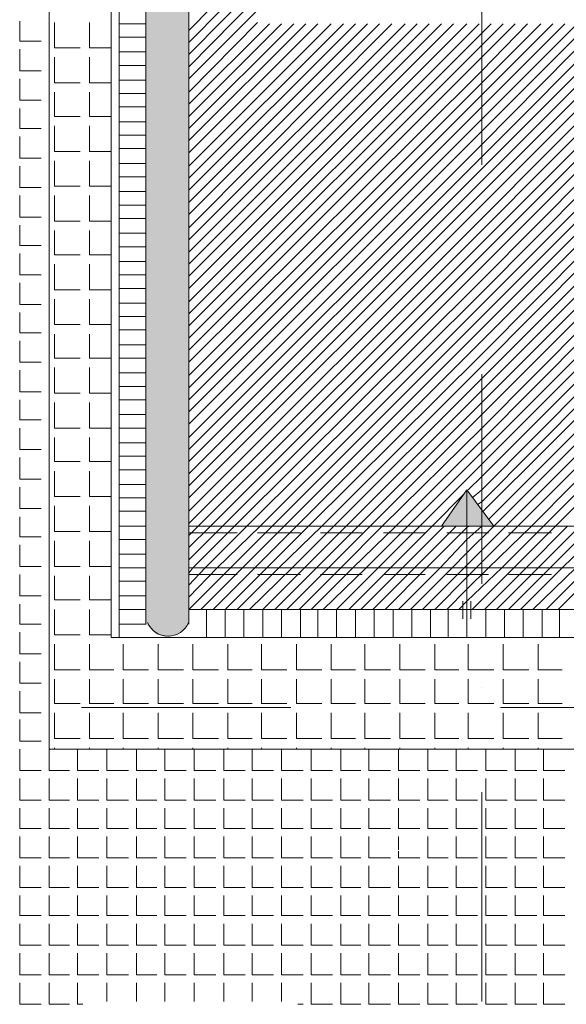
# Model space of a CAD drawing. Header units: metres. Extents: x 5.7 to 89.8, y 4 to 63.5.
# Tile 67 of 74: x 58.3 to 62.2, y 37.1 to 44.1. Entities that reach past the tile are written whole.
import ezdxf

# ---------------------------------------------------------------- set-up
doc = ezdxf.new("R2010")
doc.units = ezdxf.units.M
doc.header["$MEASUREMENT"] = 0
for name, color, linetype in [('PDF12_ax', 7, 'Continuous'), ('PDF12_hatch-plan', 7, 'Continuous'), ('PDF12_khatchin', 7, 'Continuous'), ('PDF12_line-estakhr', 7, 'Continuous')]:
    doc.layers.add(name, color=color, linetype=linetype)

msp = doc.modelspace()

# ---------------------------------------------------------------- linework, layer by layer
at = {"layer": 'PDF12_ax', "lineweight": 9}
for points in [[(61.5947, 44.5989), (61.5947, 43.0964)], [(61.5947, 42.3452), (61.5947, 42.3452)], [(61.5947, 41.5939), (61.5947, 40.0915)], [(61.5947, 39.3499), (61.5947, 39.3499)], [(58.7246, 39.2054), (60.2271, 39.2054)], [(60.9783, 39.2054), (60.9783, 39.2054)], [(61.7296, 39.2054), (63.2224, 39.2054)], [(61.5947, 38.5986), (61.5947, 37.0962)]]:
    msp.add_lwpolyline(points, dxfattribs=at)
at = {"layer": 'PDF12_hatch-plan', "lineweight": 18}
for points in [[(59.4951, 40.7946), (61.5947, 42.8942), (63.4921, 44.7915)], [(59.4951, 40.7079), (61.5947, 42.8075), (63.4921, 44.7048)], [(59.4951, 40.6116), (61.5947, 42.7112), (63.4921, 44.6181)], [(59.4951, 44.0595), (59.9863, 44.5604)], [(59.4951, 40.5249), (61.5947, 42.6245), (63.4921, 44.5315)], [(59.4951, 43.9728), (59.9863, 44.4737)], [(59.5626, 40.5056), (61.5947, 42.5378), (63.4921, 44.4351)], [(59.4951, 43.8862), (59.9863, 44.387)], [(59.6492, 40.5056), (61.5947, 42.4511), (63.4921, 44.3485)], [(59.4951, 43.7995), (59.9863, 44.3003)], [(59.4951, 43.7128), (59.9863, 44.204)], [(59.7359, 40.5056), (61.5947, 42.3644), (63.4921, 44.2618)], [(58.2816, 44.1269), (58.2816, 43.9825), (58.4357, 43.9825)], [(58.4935, 43.9825), (58.4935, 44.1269)], [(59.8226, 40.5056), (61.5947, 42.2681), (63.4921, 44.1751)], [(58.532, 44.1173), (58.532, 43.9343), (58.715, 43.9343)], [(58.7824, 44.1173), (58.7824, 43.9343), (58.9365, 43.9343)], [(59.1869, 44.1077), (58.9943, 44.1077)], [(59.4951, 43.6165), (59.9863, 44.1173)], [(59.4951, 43.5298), (60.073, 44.1077)], [(59.4951, 43.4431), (60.1597, 44.1077)], [(59.4951, 43.3565), (60.2464, 44.1077)], [(59.4951, 43.2698), (60.333, 44.1077)], [(59.4951, 43.1831), (60.4197, 44.1077)], [(59.4951, 43.0868), (60.516, 44.1077)], [(59.4951, 43.0001), (60.6027, 44.1077)], [(59.4951, 42.9134), (60.6894, 44.1077)], [(59.4951, 42.8267), (60.7761, 44.1077)], [(59.4951, 42.7401), (60.8628, 44.1077)], [(59.4951, 42.6437), (60.9494, 44.1077)], [(59.4951, 42.5571), (61.0458, 44.1077)], [(59.4951, 42.4704), (61.1324, 44.1077)], [(59.4951, 42.3837), (61.2191, 44.1077)], [(59.4951, 42.297), (61.3058, 44.1077)], [(59.4951, 42.2103), (61.3925, 44.1077)], [(59.4951, 42.114), (61.4888, 44.1077)], [(59.4951, 42.0273), (61.5755, 44.1077)], [(59.4951, 41.9407), (61.5947, 44.0403), (61.6622, 44.1077)], [(59.4951, 41.854), (61.5947, 43.9536), (61.7488, 44.1077)], [(59.4951, 41.7673), (61.5947, 43.8669), (61.8355, 44.1077)], [(59.4951, 41.6806), (61.5947, 43.7706), (61.9222, 44.1077)], [(59.4951, 41.5843), (61.5947, 43.6839), (62.0185, 44.1077)], [(59.4951, 41.4976), (61.5947, 43.5972), (62.1052, 44.1077)], [(59.4951, 41.4109), (61.5947, 43.5106), (62.1919, 44.1077)], [(59.4951, 41.3243), (61.5947, 43.4239), (62.2785, 44.1077)], [(59.4951, 41.2376), (61.5947, 43.3372), (62.3652, 44.1077)], [(59.4951, 41.1413), (61.5947, 43.2409), (62.4519, 44.1077)], [(59.4951, 41.0546), (61.5947, 43.1542), (62.5482, 44.1077)], [(59.4951, 40.9679), (61.5947, 43.0675), (62.6349, 44.1077)], [(59.4951, 40.8812), (61.5947, 42.9808), (62.7216, 44.1077)], [(59.9093, 40.5056), (61.5947, 42.1814), (63.4921, 44.0884)], [(58.4935, 43.9825), (58.4935, 43.9825)], [(59.1869, 44.0114), (58.9943, 44.0114)], [(60.0056, 40.5056), (61.5947, 42.0948), (63.4921, 43.9921)], [(58.2816, 43.9247), (58.2816, 43.7706), (58.4357, 43.7706)], [(58.4935, 43.7706), (58.4935, 43.9247)], [(58.532, 43.8669), (58.532, 43.6839), (58.715, 43.6839)], [(58.7824, 43.8669), (58.7824, 43.6839), (58.9365, 43.6839)], [(59.1869, 43.9054), (58.9943, 43.9054)], [(60.0923, 40.5056), (61.5947, 42.0081), (63.4921, 43.9054)], [(58.4935, 43.7706), (58.4935, 43.7706)], [(59.1869, 43.8091), (58.9943, 43.8091)], [(60.1789, 40.5056), (61.5947, 41.9214), (63.4921, 43.8187)], [(58.2816, 43.7128), (58.2816, 43.5587), (58.4357, 43.5587)], [(58.4935, 43.5587), (58.4935, 43.7128)], [(59.1869, 43.7032), (58.9943, 43.7032)], [(60.2656, 40.5056), (61.5947, 41.8347), (63.4921, 43.7321)], [(60.3523, 40.5056), (61.5947, 41.7384), (63.4921, 43.6454)], [(58.4935, 43.5587), (58.4935, 43.5587)], [(58.532, 43.6165), (58.532, 43.4431), (58.715, 43.4431)], [(58.7824, 43.6165), (58.7824, 43.4431), (58.9365, 43.4431)], [(59.1869, 43.6069), (58.9943, 43.6069)], [(60.4486, 40.5056), (61.5947, 41.6517), (63.4921, 43.5587)], [(58.2816, 43.5009), (58.2816, 43.3565), (58.4357, 43.3565)], [(58.4935, 43.3565), (58.4935, 43.5009)], [(59.1869, 43.5106), (58.9943, 43.5106)], [(60.5353, 40.5056), (61.5947, 41.565), (63.4921, 43.4624)], [(58.4935, 43.3565), (58.4935, 43.3565)], [(58.532, 43.3757), (58.532, 43.1927), (58.715, 43.1927)], [(58.7824, 43.3757), (58.7824, 43.1927), (58.9365, 43.1927)], [(59.1869, 43.4046), (58.9943, 43.4046)], [(60.622, 40.5056), (61.5947, 41.4784), (63.4921, 43.3757)], [(58.2816, 43.2987), (58.2816, 43.1446), (58.4357, 43.1446)], [(58.4935, 43.1446), (58.4935, 43.2987)], [(59.1869, 43.3083), (58.9943, 43.3083)], [(60.7087, 40.5056), (61.5947, 41.3917), (63.4921, 43.289)], [(59.1869, 43.212), (58.9943, 43.212)], [(58.4935, 43.1446), (58.4935, 43.1446)], [(60.7953, 40.5056), (61.5947, 41.305), (63.4921, 43.2024)], [(58.2816, 43.0868), (58.2816, 42.9327), (58.4357, 42.9327)], [(58.4935, 42.9327), (58.4935, 43.0868)], [(58.532, 43.1253), (58.532, 42.9423), (58.715, 42.9423)], [(58.7824, 43.1253), (58.7824, 42.9423), (58.9365, 42.9423)], [(59.1869, 43.106), (58.9943, 43.106)], [(60.882, 40.5056), (61.5947, 41.2087), (63.4921, 43.1157)], [(59.1869, 43.0097), (58.9943, 43.0097)], [(60.9783, 40.5056), (61.5947, 41.122), (63.4921, 43.029)], [(58.4935, 42.9327), (58.4935, 42.9327)], [(61.065, 40.5056), (61.5947, 41.0353), (63.4921, 42.9327)], [(58.2816, 42.8749), (58.2816, 42.7208), (58.4357, 42.7208)], [(58.4935, 42.7208), (58.4935, 42.8749)], [(58.532, 42.8749), (58.532, 42.6919), (58.715, 42.6919)], [(58.7824, 42.8749), (58.7824, 42.6919), (58.9365, 42.6919)], [(59.1869, 42.9038), (58.9943, 42.9038)], [(59.1869, 42.8075), (58.9943, 42.8075)], [(61.1517, 40.5056), (61.5947, 40.9487), (63.4921, 42.846)], [(58.4935, 42.7208), (58.4935, 42.7208)], [(59.1869, 42.7112), (58.9943, 42.7112)], [(63.4921, 42.7593), (61.5947, 40.862), (61.4984, 40.7657)], [(58.2816, 42.663), (58.2816, 42.5185), (58.4357, 42.5185)], [(58.4935, 42.5185), (58.4935, 42.663)], [(61.5273, 40.7079), (61.5947, 40.7657), (63.4921, 42.6726)], [(58.532, 42.6245), (58.532, 42.4511), (58.715, 42.4511)], [(58.7824, 42.6245), (58.7824, 42.4511), (58.9365, 42.4511)], [(59.1869, 42.6052), (58.9943, 42.6052)], [(61.5658, 40.6597), (61.5947, 40.679), (63.4921, 42.586)], [(58.4935, 42.5185), (58.4935, 42.5185)], [(59.1869, 42.5089), (58.9943, 42.5089)], [(58.2816, 42.4608), (58.2816, 42.3067), (58.4357, 42.3067)], [(58.4935, 42.3067), (58.4935, 42.4608)], [(61.6044, 40.6116), (63.4921, 42.4896)], [(58.532, 42.3837), (58.532, 42.2007), (58.715, 42.2007)], [(58.7824, 42.3837), (58.7824, 42.2007), (58.9365, 42.2007)], [(59.1869, 42.403), (58.9943, 42.403)], [(61.6429, 40.5538), (63.4921, 42.403)], [(58.4935, 42.3067), (58.4935, 42.3067)], [(59.1869, 42.3067), (58.9943, 42.3067)], [(61.6814, 40.5056), (63.4921, 42.3163)], [(58.2816, 42.2489), (58.2816, 42.0948), (58.4357, 42.0948)], [(58.4935, 42.0948), (58.4935, 42.2489)], [(61.7681, 40.5056), (63.4921, 42.2296)], [(59.1869, 42.2103), (58.9943, 42.2103)], [(58.4935, 42.0948), (58.4935, 42.0948)], [(58.532, 42.1333), (58.532, 41.9503), (58.715, 41.9503)], [(58.7824, 42.1333), (58.7824, 41.9503), (58.9365, 41.9503)], [(59.1869, 42.1044), (58.9943, 42.1044)], [(61.8548, 40.5056), (63.4921, 42.1429)], [(58.2816, 42.037), (58.2816, 41.8925), (58.4357, 41.8925)], [(58.4935, 41.8925), (58.4935, 42.037)], [(59.1869, 42.0081), (58.9943, 42.0081)], [(61.9511, 40.5056), (63.4921, 42.0562)], [(62.0378, 40.5056), (63.4921, 41.9599)], [(58.4935, 41.8925), (58.4935, 41.8925)], [(58.532, 41.8829), (58.532, 41.7095), (58.715, 41.7095)], [(58.7824, 41.8829), (58.7824, 41.7095), (58.9365, 41.7095)], [(59.1869, 41.9118), (58.9943, 41.9118)], [(62.1245, 40.5056), (63.4921, 41.8732)], [(58.2816, 41.8347), (58.2816, 41.6806), (58.4357, 41.6806)], [(58.4935, 41.6806), (58.4935, 41.8347)], [(59.1869, 41.8058), (58.9943, 41.8058)], [(58.4935, 41.6806), (58.4935, 41.6806)], [(59.1869, 41.7095), (58.9943, 41.7095)], [(58.2816, 41.6228), (58.2816, 41.4687), (58.4357, 41.4687)], [(58.4935, 41.4687), (58.4935, 41.6228)], [(58.532, 41.6421), (58.532, 41.4591), (58.715, 41.4591)], [(58.7824, 41.6421), (58.7824, 41.4591), (58.9365, 41.4591)], [(59.1869, 41.6036), (58.9943, 41.6036)], [(58.4935, 41.4687), (58.4935, 41.4687)], [(59.1869, 41.5073), (58.9943, 41.5073)], [(58.2816, 41.4109), (58.2816, 41.2665), (58.4357, 41.2665)], [(58.4935, 41.2665), (58.4935, 41.4109)], [(58.532, 41.3917), (58.532, 41.2087), (58.715, 41.2087)], [(58.7824, 41.3917), (58.7824, 41.2087), (58.9365, 41.2087)], [(59.1869, 41.4109), (58.9943, 41.4109)], [(59.1869, 41.305), (58.9943, 41.305)], [(58.4935, 41.2665), (58.4935, 41.2665)], [(58.2816, 41.2087), (58.2816, 41.0546), (58.4357, 41.0546)], [(58.4935, 41.0546), (58.4935, 41.2087)], [(59.1869, 41.2087), (58.9943, 41.2087)], [(58.532, 41.1413), (58.532, 40.9679), (58.715, 40.9679)], [(58.7824, 41.1413), (58.7824, 40.9679), (58.9365, 40.9679)], [(59.1869, 41.1028), (58.9943, 41.1028)], [(58.4935, 41.0546), (58.4935, 41.0546)], [(58.2816, 40.9968), (58.2816, 40.8427), (58.4357, 40.8427)], [(58.4935, 40.8427), (58.4935, 40.9968)], [(59.1869, 41.0064), (58.9943, 41.0064)], [(58.532, 40.9005), (58.532, 40.7175), (58.715, 40.7175)], [(58.7824, 40.9005), (58.7824, 40.7175), (58.9365, 40.7175)], [(59.1869, 40.9101), (58.9943, 40.9101)], [(58.4935, 40.8427), (58.4935, 40.8427)], [(58.2816, 40.7849), (58.2816, 40.6308), (58.4357, 40.6308)], [(58.4935, 40.6308), (58.4935, 40.7849)], [(59.1869, 40.8042), (58.9943, 40.8042)], [(61.2384, 40.5056), (61.4695, 40.7368)], [(59.1869, 40.7079), (58.9943, 40.7079)], [(58.4935, 40.6308), (58.4935, 40.6308)], [(58.532, 40.6501), (58.532, 40.4671), (58.715, 40.4671)], [(58.7824, 40.6501), (58.7824, 40.4671), (58.9365, 40.4671)], [(59.1869, 40.6116), (58.9943, 40.6116)], [(58.2816, 40.573), (58.2816, 40.4286), (58.4357, 40.4286)], [(58.4935, 40.4286), (58.4935, 40.573)], [(59.1869, 40.5056), (58.9943, 40.5056)], [(58.4935, 40.4286), (58.4935, 40.4286)], [(58.532, 40.3997), (58.532, 40.2167), (58.715, 40.2167)], [(58.7824, 40.3997), (58.7824, 40.2167), (58.9365, 40.2167)], [(59.1869, 40.4093), (58.9943, 40.4093)], [(58.2816, 40.3708), (58.2816, 40.2167), (58.4357, 40.2167)], [(58.4935, 40.2167), (58.4935, 40.3708)], [(59.1869, 40.3034), (58.9943, 40.3034)], [(58.4935, 40.2167), (58.4935, 40.2167)], [(59.1869, 40.207), (58.9943, 40.207)], [(58.2816, 40.1589), (58.2816, 40.0048), (58.4357, 40.0048)], [(58.4935, 40.0048), (58.4935, 40.1589)], [(58.532, 40.1493), (58.532, 39.9759), (58.715, 39.9759)], [(58.7824, 40.1493), (58.7824, 39.9759), (58.9365, 39.9759)], [(59.1869, 40.1107), (58.9943, 40.1107)], [(58.4935, 40.0048), (58.4935, 40.0048)], [(59.1869, 40.0048), (58.9943, 40.0048)], [(58.2816, 39.947), (58.2816, 39.8025), (58.4357, 39.8025)], [(58.4935, 39.8025), (58.4935, 39.947)], [(58.532, 39.9085), (58.532, 39.7255), (58.715, 39.7255)], [(58.7824, 39.9085), (58.7824, 39.7255), (58.9365, 39.7255)], [(59.1869, 39.9085), (58.9943, 39.9085)], [(59.6203, 39.9085), (59.6203, 39.7062)], [(59.7552, 39.9085), (59.7552, 39.7062)], [(59.89, 39.9085), (59.89, 39.7062)], [(60.0248, 39.9085), (60.0248, 39.7062)], [(60.1597, 39.9085), (60.1597, 39.7062)], [(60.2945, 39.9085), (60.2945, 39.7062)], [(60.4197, 39.9085), (60.4197, 39.7062)], [(60.5546, 39.9085), (60.5546, 39.7062)], [(60.6894, 39.9085), (60.6894, 39.7062)], [(60.8242, 39.9085), (60.8242, 39.7062)], [(60.9591, 39.9085), (60.9591, 39.7062)], [(61.0939, 39.9085), (61.0939, 39.7062)], [(61.2287, 39.9085), (61.2287, 39.7062)], [(61.354, 39.9085), (61.354, 39.7062)], [(61.4888, 39.9085), (61.4888, 39.7062)], [(61.6236, 39.9085), (61.6236, 39.7062)], [(61.7585, 39.9085), (61.7585, 39.7062)], [(61.8933, 39.9085), (61.8933, 39.7062)], [(62.0281, 39.9085), (62.0281, 39.7062)], [(62.1533, 39.9085), (62.1533, 39.7062)], [(58.4935, 39.8025), (58.4935, 39.8025)], [(59.1869, 39.8025), (58.9943, 39.8025)], [(58.2816, 39.7448), (58.2816, 39.5907), (58.4357, 39.5907)], [(58.4935, 39.5907), (58.4935, 39.7448)], [(58.532, 39.6581), (58.532, 39.4751), (58.715, 39.4751)], [(58.7824, 39.6581), (58.7824, 39.4751), (58.9558, 39.4751)], [(59.0232, 39.6581), (59.0232, 39.4751), (59.2062, 39.4751)], [(59.2736, 39.6581), (59.2736, 39.4751), (59.4566, 39.4751)], [(59.524, 39.6581), (59.524, 39.4751), (59.707, 39.4751)], [(59.7744, 39.6581), (59.7744, 39.4751), (59.9478, 39.4751)], [(60.0152, 39.6581), (60.0152, 39.4751), (60.1982, 39.4751)], [(60.2656, 39.6581), (60.2656, 39.4751), (60.4486, 39.4751)], [(60.516, 39.6581), (60.516, 39.4751), (60.6894, 39.4751)], [(60.7568, 39.6581), (60.7568, 39.4751), (60.9398, 39.4751)], [(61.0072, 39.6581), (61.0072, 39.4751), (61.1902, 39.4751)], [(61.2576, 39.6581), (61.2576, 39.4751), (61.431, 39.4751)], [(61.4984, 39.6581), (61.4984, 39.4751), (61.5947, 39.4751), (61.6814, 39.4751)], [(61.7488, 39.6581), (61.7488, 39.4751), (61.9318, 39.4751)], [(61.9992, 39.6581), (61.9992, 39.4751), (62.1726, 39.4751)], [(58.4935, 39.5907), (58.4935, 39.5907)], [(58.2816, 39.5329), (58.2816, 39.3788), (58.4357, 39.3788)], [(58.4935, 39.3788), (58.4935, 39.5329)], [(58.532, 39.4077), (58.532, 39.2343), (58.715, 39.2343)], [(58.7824, 39.4077), (58.7824, 39.2343), (58.9558, 39.2343)], [(59.0232, 39.4077), (59.0232, 39.2343), (59.2062, 39.2343)], [(59.2736, 39.4077), (59.2736, 39.2343), (59.4566, 39.2343)], [(59.524, 39.4077), (59.524, 39.2343), (59.707, 39.2343)], [(59.7744, 39.4077), (59.7744, 39.2343), (59.9478, 39.2343)], [(60.0152, 39.4077), (60.0152, 39.2343), (60.1982, 39.2343)], [(60.2656, 39.4077), (60.2656, 39.2343), (60.4486, 39.2343)], [(60.516, 39.4077), (60.516, 39.2343), (60.6894, 39.2343)], [(60.7568, 39.4077), (60.7568, 39.2343), (60.9398, 39.2343)], [(61.0072, 39.4077), (61.0072, 39.2343), (61.1902, 39.2343)], [(61.2576, 39.4077), (61.2576, 39.2343), (61.431, 39.2343)], [(61.4984, 39.4077), (61.4984, 39.2343), (61.5947, 39.2343), (61.6814, 39.2343)], [(61.7488, 39.4077), (61.7488, 39.2343), (61.9318, 39.2343)], [(61.9992, 39.4077), (61.9992, 39.2343), (62.1726, 39.2343)], [(58.4935, 39.3788), (58.4935, 39.3788)], [(58.2816, 39.321), (58.2816, 39.2054), (58.2816, 39.1669), (58.4357, 39.1669)], [(58.4935, 39.1669), (58.4935, 39.2054), (58.4935, 39.321)], [(58.2816, 39.1187), (58.2816, 38.9646), (58.4357, 38.9646)], [(58.4935, 39.1669), (58.4935, 39.1669)], [(58.4935, 38.9646), (58.4935, 39.1187)], [(58.532, 39.1669), (58.532, 38.9839), (58.715, 38.9839)], [(58.7824, 39.1669), (58.7824, 38.9839), (58.9558, 38.9839)], [(59.0232, 39.1669), (59.0232, 38.9839), (59.2062, 38.9839)], [(59.2736, 39.1669), (59.2736, 38.9839), (59.4566, 38.9839)], [(59.524, 39.1669), (59.524, 38.9839), (59.707, 38.9839)], [(59.7744, 39.1669), (59.7744, 38.9839), (59.9478, 38.9839)], [(60.0152, 39.1669), (60.0152, 38.9839), (60.1982, 38.9839)], [(60.2656, 39.1669), (60.2656, 38.9839), (60.4486, 38.9839)], [(60.516, 39.1669), (60.516, 38.9839), (60.6894, 38.9839)], [(60.7568, 39.1669), (60.7568, 38.9839), (60.9398, 38.9839)], [(61.0072, 39.1669), (61.0072, 38.9839), (61.1902, 38.9839)], [(61.2576, 39.1669), (61.2576, 38.9839), (61.431, 38.9839)], [(61.4984, 39.1669), (61.4984, 38.9839), (61.5947, 38.9839), (61.6814, 38.9839)], [(61.7488, 39.1669), (61.7488, 38.9839), (61.9318, 38.9839)], [(61.9992, 39.1669), (61.9992, 38.9839), (62.1726, 38.9839)], [(58.2816, 38.9068), (58.2816, 38.7527), (58.4357, 38.7527)], [(58.4935, 38.9646), (58.4935, 38.9646)], [(58.4935, 38.9068), (58.4935, 38.7527), (58.638, 38.7527)], [(58.532, 38.9068), (58.532, 38.9165)], [(58.6957, 38.9068), (58.6957, 38.7527), (58.8498, 38.7527)], [(58.7824, 38.9068), (58.7824, 38.9165)], [(58.9076, 38.9068), (58.9076, 38.7527), (59.0617, 38.7527)], [(59.0232, 38.9068), (59.0232, 38.9165)], [(59.1195, 38.9068), (59.1195, 38.7527), (59.264, 38.7527)], [(59.2736, 38.9068), (59.2736, 38.9165)], [(59.3218, 38.9068), (59.3218, 38.7527), (59.4759, 38.7527)], [(59.524, 38.9068), (59.524, 38.9165)], [(59.5337, 38.9068), (59.5337, 38.7527), (59.6878, 38.7527)], [(59.7455, 38.9068), (59.7455, 38.7527), (59.8996, 38.7527)], [(59.7744, 38.9068), (59.7744, 38.9165)], [(59.9478, 38.9068), (59.9478, 38.7527), (60.1019, 38.7527)], [(60.0152, 38.9068), (60.0152, 38.9165)], [(60.1597, 38.9068), (60.1597, 38.7527), (60.3138, 38.7527)], [(60.2656, 38.9068), (60.2656, 38.9165)], [(60.3716, 38.9068), (60.3716, 38.7527), (60.5257, 38.7527)], [(60.516, 38.9068), (60.516, 38.9165)], [(60.5835, 38.9068), (60.5835, 38.7527), (60.7279, 38.7527)], [(60.7568, 38.9068), (60.7568, 38.9165)], [(60.7857, 38.9068), (60.7857, 38.7527), (60.9398, 38.7527)], [(60.9976, 38.9068), (60.9976, 38.7527), (61.1517, 38.7527)], [(61.0072, 38.9068), (61.0072, 38.9165)], [(61.2095, 38.9068), (61.2095, 38.7527), (61.354, 38.7527)], [(61.2576, 38.9068), (61.2576, 38.9165)], [(61.4117, 38.9068), (61.4117, 38.7527), (61.5658, 38.7527)], [(61.4984, 38.9068), (61.4984, 38.9165)], [(61.6236, 38.9068), (61.6236, 38.7527), (61.7777, 38.7527)], [(61.7488, 38.9068), (61.7488, 38.9165)], [(61.8355, 38.9068), (61.8355, 38.7527), (61.9896, 38.7527)], [(61.9992, 38.9068), (61.9992, 38.9165)], [(62.0378, 38.9068), (62.0378, 38.7527), (62.1919, 38.7527)], [(58.2816, 38.695), (58.2816, 38.5409), (58.4357, 38.5409)], [(58.4935, 38.695), (58.4935, 38.5409), (58.638, 38.5409)], [(58.6957, 38.695), (58.6957, 38.5409), (58.8498, 38.5409)], [(58.9076, 38.695), (58.9076, 38.5409), (59.0617, 38.5409)], [(59.1195, 38.695), (59.1195, 38.5409), (59.264, 38.5409)], [(59.3218, 38.695), (59.3218, 38.5409), (59.4759, 38.5409)], [(59.5337, 38.695), (59.5337, 38.5409), (59.6878, 38.5409)], [(59.7455, 38.695), (59.7455, 38.5409), (59.8996, 38.5409)], [(59.9478, 38.695), (59.9478, 38.5409), (60.1019, 38.5409)], [(60.1597, 38.695), (60.1597, 38.5409), (60.3138, 38.5409)], [(60.3716, 38.695), (60.3716, 38.5409), (60.5257, 38.5409)], [(60.5835, 38.695), (60.5835, 38.5409), (60.7279, 38.5409)], [(60.7857, 38.695), (60.7857, 38.5409), (60.9398, 38.5409)], [(60.9976, 38.695), (60.9976, 38.5409), (61.1517, 38.5409)], [(61.2095, 38.695), (61.2095, 38.5409), (61.354, 38.5409)], [(61.4117, 38.695), (61.4117, 38.5409), (61.5658, 38.5409)], [(61.6236, 38.695), (61.6236, 38.5409), (61.7777, 38.5409)], [(61.8355, 38.695), (61.8355, 38.5409), (61.9896, 38.5409)], [(62.0378, 38.695), (62.0378, 38.5409), (62.1919, 38.5409)], [(58.2816, 38.4831), (58.2816, 38.3386), (58.4357, 38.3386)], [(58.4935, 38.4831), (58.4935, 38.3386), (58.638, 38.3386)], [(58.6957, 38.4831), (58.6957, 38.3386), (58.8498, 38.3386)], [(58.9076, 38.4831), (58.9076, 38.3386), (59.0617, 38.3386)], [(59.1195, 38.4831), (59.1195, 38.3386), (59.264, 38.3386)], [(59.3218, 38.4831), (59.3218, 38.3386), (59.4759, 38.3386)], [(59.5337, 38.4831), (59.5337, 38.3386), (59.6878, 38.3386)], [(59.7455, 38.4831), (59.7455, 38.3386), (59.8996, 38.3386)], [(59.9478, 38.4831), (59.9478, 38.3386), (60.1019, 38.3386)], [(60.1597, 38.4831), (60.1597, 38.3386), (60.3138, 38.3386)], [(60.3716, 38.4831), (60.3716, 38.3386), (60.5257, 38.3386)], [(60.5835, 38.4831), (60.5835, 38.3386), (60.7279, 38.3386)], [(60.7857, 38.4831), (60.7857, 38.3386), (60.9398, 38.3386)], [(60.9976, 38.4831), (60.9976, 38.3386), (61.0458, 38.3386), (61.1517, 38.3386)], [(61.2095, 38.4831), (61.2095, 38.3386), (61.354, 38.3386)], [(61.4117, 38.4831), (61.4117, 38.3386), (61.5658, 38.3386)], [(61.6236, 38.4831), (61.6236, 38.3386), (61.7777, 38.3386)], [(61.8355, 38.4831), (61.8355, 38.3386), (61.9896, 38.3386)], [(62.0378, 38.4831), (62.0378, 38.3386), (62.1919, 38.3386)], [(58.2816, 38.2808), (58.2816, 38.1267), (58.4357, 38.1267)], [(58.4935, 38.2808), (58.4935, 38.1267), (58.638, 38.1267)], [(58.6957, 38.2808), (58.6957, 38.1267), (58.8498, 38.1267)], [(58.9076, 38.2808), (58.9076, 38.1267), (59.0617, 38.1267)], [(59.1195, 38.2808), (59.1195, 38.1267), (59.264, 38.1267)], [(59.3218, 38.2808), (59.3218, 38.1267), (59.4759, 38.1267)], [(59.5337, 38.2808), (59.5337, 38.1267), (59.6878, 38.1267)], [(59.7455, 38.2808), (59.7455, 38.1267), (59.8996, 38.1267)], [(59.9478, 38.2808), (59.9478, 38.1267), (60.1019, 38.1267)], [(60.1597, 38.2808), (60.1597, 38.1267), (60.3138, 38.1267)], [(60.3716, 38.2808), (60.3716, 38.1267), (60.5257, 38.1267)], [(60.5835, 38.2808), (60.5835, 38.1267), (60.7279, 38.1267)], [(60.7857, 38.2808), (60.7857, 38.1267), (60.9398, 38.1267)], [(60.9976, 38.1845), (60.9976, 38.2808)], [(61.354, 38.1267), (61.2095, 38.1267), (61.2095, 38.1845), (61.2095, 38.1941), (61.2095, 38.2808)], [(61.5658, 38.1267), (61.4117, 38.1267), (61.4117, 38.1845), (61.4117, 38.1941), (61.4117, 38.2808)], [(61.6236, 38.2808), (61.6236, 38.1941), (61.6236, 38.1267), (61.7777, 38.1267)], [(61.8355, 38.2808), (61.8355, 38.1941), (61.8355, 38.1267), (61.9896, 38.1267)], [(62.0378, 38.2808), (62.0378, 38.1267), (62.1919, 38.1267)], [(60.9976, 38.1749), (60.9976, 38.1267), (61.1517, 38.1267)], [(58.2816, 38.0689), (58.2816, 37.9148), (58.4357, 37.9148)], [(58.4935, 38.0689), (58.4935, 37.9148), (58.638, 37.9148)], [(58.6957, 38.0689), (58.6957, 37.9148), (58.8498, 37.9148)], [(58.9076, 38.0689), (58.9076, 37.9148), (59.0617, 37.9148)], [(59.1195, 38.0689), (59.1195, 37.9148), (59.264, 37.9148)], [(59.3218, 38.0689), (59.3218, 37.9148), (59.4759, 37.9148)], [(59.5337, 38.0689), (59.5337, 37.9148), (59.6878, 37.9148)], [(59.7455, 38.0689), (59.7455, 37.9148), (59.8996, 37.9148)], [(59.9478, 38.0689), (59.9478, 37.9148), (60.1019, 37.9148)], [(60.1597, 38.0689), (60.1597, 37.9148), (60.3138, 37.9148)], [(60.3716, 38.0689), (60.3716, 37.9148), (60.5257, 37.9148)], [(60.5835, 38.0689), (60.5835, 37.9148), (60.7279, 37.9148)], [(60.7857, 38.0689), (60.7857, 37.9148), (60.9398, 37.9148)], [(60.9976, 38.0689), (60.9976, 37.9148), (61.1517, 37.9148)], [(61.2095, 38.0689), (61.2095, 37.9148), (61.354, 37.9148)], [(61.4117, 38.0689), (61.4117, 37.9148), (61.5658, 37.9148)], [(61.6236, 38.0689), (61.6236, 37.9148), (61.7777, 37.9148)], [(61.8355, 38.0689), (61.8355, 37.9148), (61.9896, 37.9148)], [(62.0378, 38.0689), (62.0378, 37.9148), (62.1919, 37.9148)], [(58.2816, 37.857), (58.2816, 37.7126), (58.4357, 37.7126)], [(58.4935, 37.857), (58.4935, 37.7126), (58.638, 37.7126)], [(58.6957, 37.857), (58.6957, 37.7126), (58.8498, 37.7126)], [(58.9076, 37.857), (58.9076, 37.7126), (59.0617, 37.7126)], [(59.1195, 37.857), (59.1195, 37.7126), (59.264, 37.7126)], [(59.3218, 37.857), (59.3218, 37.7126), (59.4759, 37.7126)], [(59.5337, 37.857), (59.5337, 37.7126), (59.6878, 37.7126)], [(59.7455, 37.857), (59.7455, 37.7126), (59.8996, 37.7126)], [(59.9478, 37.857), (59.9478, 37.7126), (60.1019, 37.7126)], [(60.1597, 37.857), (60.1597, 37.7126), (60.3138, 37.7126)], [(60.3716, 37.857), (60.3716, 37.7126), (60.5257, 37.7126)], [(60.5835, 37.857), (60.5835, 37.7126), (60.7279, 37.7126)], [(60.7857, 37.857), (60.7857, 37.7126), (60.9398, 37.7126)], [(60.9976, 37.857), (60.9976, 37.7126), (61.1517, 37.7126)], [(61.2095, 37.857), (61.2095, 37.7126), (61.354, 37.7126)], [(61.4117, 37.857), (61.4117, 37.7126), (61.5658, 37.7126)], [(61.6236, 37.857), (61.6236, 37.7126), (61.7777, 37.7126)], [(61.8355, 37.857), (61.8355, 37.7126), (61.9896, 37.7126)], [(62.0378, 37.857), (62.0378, 37.7126), (62.1919, 37.7126)], [(58.2816, 37.6548), (58.2816, 37.5007), (58.4357, 37.5007)], [(58.4935, 37.6548), (58.4935, 37.5007), (58.638, 37.5007)], [(58.6957, 37.6548), (58.6957, 37.5007), (58.8498, 37.5007)], [(58.9076, 37.6548), (58.9076, 37.5007), (59.0617, 37.5007)], [(59.1195, 37.6548), (59.1195, 37.5007), (59.264, 37.5007)], [(59.3218, 37.6548), (59.3218, 37.5007), (59.4759, 37.5007)], [(59.5337, 37.6548), (59.5337, 37.5007), (59.6878, 37.5007)], [(59.7455, 37.6548), (59.7455, 37.5007), (59.8996, 37.5007)], [(59.9478, 37.6548), (59.9478, 37.5007), (60.1019, 37.5007)], [(60.1597, 37.6548), (60.1597, 37.5007), (60.3138, 37.5007)], [(60.3716, 37.6548), (60.3716, 37.5007), (60.5257, 37.5007)], [(60.5835, 37.6548), (60.5835, 37.5007), (60.7279, 37.5007)], [(60.7857, 37.6548), (60.7857, 37.5007), (60.9398, 37.5007)], [(60.9976, 37.6548), (60.9976, 37.5007), (61.1517, 37.5007)], [(61.2095, 37.6548), (61.2095, 37.5007), (61.354, 37.5007)], [(61.4117, 37.6548), (61.4117, 37.5007), (61.5658, 37.5007)], [(61.6236, 37.6548), (61.6236, 37.5007), (61.7777, 37.5007)], [(61.8355, 37.6548), (61.8355, 37.5007), (61.9896, 37.5007)], [(62.0378, 37.6548), (62.0378, 37.5007), (62.1919, 37.5007)], [(58.2816, 37.4429), (58.2816, 37.2888), (58.4357, 37.2888)], [(58.4935, 37.4429), (58.4935, 37.2888), (58.638, 37.2888)], [(58.6957, 37.4429), (58.6957, 37.2888), (58.8498, 37.2888)], [(58.9076, 37.4429), (58.9076, 37.2888), (59.0617, 37.2888)], [(59.1195, 37.4429), (59.1195, 37.2888), (59.264, 37.2888)], [(59.3218, 37.4429), (59.3218, 37.2888), (59.4759, 37.2888)], [(59.5337, 37.4429), (59.5337, 37.2888), (59.6878, 37.2888)], [(59.7455, 37.4429), (59.7455, 37.2888), (59.8996, 37.2888)], [(59.9478, 37.4429), (59.9478, 37.2888), (60.1019, 37.2888)], [(60.1597, 37.4429), (60.1597, 37.2888), (60.3138, 37.2888)], [(60.3716, 37.4429), (60.3716, 37.2888), (60.5257, 37.2888)], [(60.5835, 37.4429), (60.5835, 37.2888), (60.7279, 37.2888)], [(60.7857, 37.4429), (60.7857, 37.2888), (60.9398, 37.2888)], [(60.9976, 37.4429), (60.9976, 37.2888), (61.1517, 37.2888)], [(61.2095, 37.4429), (61.2095, 37.2888), (61.354, 37.2888)], [(61.4117, 37.4429), (61.4117, 37.2888), (61.5658, 37.2888)], [(61.6236, 37.4429), (61.6236, 37.2888), (61.7777, 37.2888)], [(61.8355, 37.4429), (61.8355, 37.2888), (61.9896, 37.2888)], [(62.0378, 37.4429), (62.0378, 37.2888), (62.1919, 37.2888)], [(58.2816, 37.231), (58.2816, 37.0769), (58.4357, 37.0769)], [(58.4935, 37.231), (58.4935, 37.0769), (58.638, 37.0769)], [(58.6957, 37.231), (58.6957, 37.0769), (58.7343, 37.0769)], [(58.9076, 37.0962), (58.9076, 37.231)], [(59.1195, 37.0962), (59.1195, 37.231)], [(59.3218, 37.0962), (59.3218, 37.231)], [(59.5337, 37.0962), (59.5337, 37.231)], [(59.7455, 37.0962), (59.7455, 37.231)], [(59.9478, 37.0962), (59.9478, 37.231)], [(60.1597, 37.0962), (60.1597, 37.231)], [(60.3716, 37.231), (60.3716, 37.0769), (60.5257, 37.0769)], [(60.5835, 37.231), (60.5835, 37.0769), (60.7279, 37.0769)], [(60.7857, 37.231), (60.7857, 37.0769), (60.9398, 37.0769)], [(60.9976, 37.231), (60.9976, 37.0769), (61.1517, 37.0769)], [(61.2095, 37.231), (61.2095, 37.0769), (61.354, 37.0769)], [(61.4117, 37.231), (61.4117, 37.0769), (61.5658, 37.0769)], [(61.6236, 37.231), (61.6236, 37.0769), (61.7777, 37.0769)], [(61.8355, 37.231), (61.8355, 37.0769), (61.9896, 37.0769)], [(62.0378, 37.231), (62.0378, 37.0769), (62.1919, 37.0769)], [(60.2753, 37.0769), (60.3138, 37.0769)]]:
    msp.add_lwpolyline(points, dxfattribs=at)
at = {"layer": 'PDF12_hatch-plan', "color": 135, "lineweight": 18, "true_color": 0x65a898}
for points in [[(59.4951, 40.4382), (59.5626, 40.5056)], [(59.4951, 40.3515), (59.6492, 40.5056)], [(59.4951, 40.2648), (59.7359, 40.5056)], [(59.4951, 40.1685), (59.524, 40.207), (59.8226, 40.5056)], [(59.4951, 40.0818), (59.6107, 40.207), (59.9093, 40.5056)], [(59.4951, 39.9952), (59.6974, 40.207), (60.0056, 40.5056)], [(59.4951, 39.9085), (59.7937, 40.207), (60.0923, 40.5056)], [(59.5818, 39.9085), (59.8804, 40.207), (60.1789, 40.5056)], [(59.6685, 39.9085), (59.9671, 40.207), (60.2656, 40.5056)], [(59.7552, 39.9085), (60.0537, 40.207), (60.3523, 40.5056)], [(59.8419, 39.9085), (60.1404, 40.207), (60.4486, 40.5056)], [(59.9285, 39.9085), (60.2367, 40.207), (60.5353, 40.5056)], [(60.0248, 39.9085), (60.3234, 40.207), (60.622, 40.5056)], [(60.1115, 39.9085), (60.4101, 40.207), (60.7087, 40.5056)], [(60.1982, 39.9085), (60.4968, 40.207), (60.7953, 40.5056)], [(60.2849, 39.9085), (60.5835, 40.207), (60.882, 40.5056)], [(60.3716, 39.9085), (60.6701, 40.207), (60.9783, 40.5056)], [(60.4583, 39.9085), (60.7665, 40.207), (61.065, 40.5056)], [(60.5546, 39.9085), (60.8531, 40.207), (61.1517, 40.5056)], [(60.6412, 39.9085), (60.9398, 40.207), (61.2384, 40.5056)], [(60.7279, 39.9085), (61.0265, 40.207), (61.3251, 40.5056)], [(60.8146, 39.9085), (61.1132, 40.207), (61.4117, 40.5056)], [(60.9013, 39.9085), (61.1999, 40.207), (61.4888, 40.496), (61.5081, 40.5056)], [(60.9976, 39.9085), (61.2962, 40.207), (61.4888, 40.4093), (61.5947, 40.5056)], [(61.0843, 39.9085), (61.3828, 40.207), (61.4888, 40.313), (61.6814, 40.5056)], [(61.171, 39.9085), (61.4695, 40.207), (61.4888, 40.2263), (61.7681, 40.5056)], [(61.2576, 39.9085), (61.4888, 40.1396), (61.5562, 40.207), (61.8548, 40.5056)], [(61.3443, 39.9085), (61.4888, 40.053), (61.6429, 40.207), (61.9511, 40.5056)], [(61.431, 39.9085), (61.4888, 39.9663), (61.7392, 40.207), (62.0378, 40.5056)], [(61.5273, 39.9085), (61.8259, 40.207), (62.1245, 40.5056)], [(61.614, 39.9085), (61.9126, 40.207), (62.2111, 40.5056)], [(61.7007, 39.9085), (61.9992, 40.207), (62.2978, 40.5056)], [(61.7874, 39.9085), (62.0859, 40.207), (62.3845, 40.5056)], [(61.874, 39.9085), (62.1726, 40.207), (62.4808, 40.5056)], [(61.9607, 39.9085), (62.2689, 40.207), (62.5675, 40.5056)], [(62.057, 39.9085), (62.3556, 40.207), (62.6542, 40.5056)], [(62.1437, 39.9085), (62.4423, 40.207), (62.7408, 40.5056)]]:
    msp.add_lwpolyline(points, dxfattribs=at)
at = {"layer": 'PDF12_hatch-plan', "transparency": 33554559}
for points in [[(59.1869, 39.8025), (59.4951, 39.8025), (59.1869, 45.7065)], [(59.4951, 39.8025), (59.1869, 45.7065), (59.4951, 45.7065)], [(59.2544, 39.7351), (59.4277, 39.7351), (59.1869, 39.8025)], [(59.4277, 39.7351), (59.1869, 39.8025), (59.4951, 39.8025)], [(59.2544, 39.7351), (59.4277, 39.7351), (59.341, 39.7062)]]:
    msp.add_solid(points, dxfattribs=at)
at = {"layer": 'PDF12_khatchin', "lineweight": 18}
for points in [[(59.8419, 40.4575), (59.4951, 40.4575)], [(60.2945, 40.4575), (59.9863, 40.4575)], [(60.7376, 40.4575), (60.439, 40.4575)], [(61.1902, 40.4575), (60.8917, 40.4575)], [(61.6429, 40.4575), (61.3443, 40.4575)], [(62.0956, 40.4575), (61.7874, 40.4575)], [(59.8419, 40.1589), (59.4951, 40.1589)], [(60.2945, 40.1589), (59.9863, 40.1589)], [(60.7376, 40.1589), (60.439, 40.1589)], [(61.1902, 40.1589), (60.8917, 40.1589)], [(61.6429, 40.1589), (61.3443, 40.1589)], [(62.0956, 40.1589), (61.7874, 40.1589)]]:
    msp.add_lwpolyline(points, dxfattribs=at)
at = {"layer": 'PDF12_line-estakhr', "lineweight": 18}
for points in [[(64.4909, 47.642, 0.957669), (58.4935, 47.6423), (58.4935, 38.9068), (64.4937, 38.9068), (64.4937, 47.6327)], [(58.9482, 47.6136, -1), (64.0411, 47.4112), (64.0411, 39.7062), (58.9365, 39.7062), (58.9365, 47.6038)]]:
    msp.add_lwpolyline(points, format="xyb", dxfattribs=at)
for points in [[(58.9943, 47.6038), (58.9943, 39.7062)], [(59.1869, 47.6038), (59.1869, 39.8025)], [(59.4951, 47.6038), (59.4951, 39.8025)], [(61.4888, 39.9085), (61.4888, 40.7657), (61.3058, 40.5056)], [(61.4888, 40.7657), (61.6814, 40.5056)], [(63.4921, 40.5056), (59.4951, 40.5056)], [(63.4921, 40.207), (59.4951, 40.207)], [(61.4599, 39.9663), (61.4599, 39.8411)], [(61.5177, 39.9663), (61.5177, 39.8411)], [(63.4921, 39.9085), (59.4951, 39.9085)]]:
    msp.add_lwpolyline(points, dxfattribs=at)
msp.add_arc((59.3458, 39.8748), 0.1589, 202.62087, 337.37913, dxfattribs=at)
at = {"layer": 'PDF12_line-estakhr', "transparency": 33554559}
for points in [[(61.3925, 40.6308), (61.4888, 40.6308), (61.4888, 40.7657)], [(61.4888, 40.6308), (61.4888, 40.7657), (61.5947, 40.6308)], [(61.3058, 40.5056), (61.4888, 40.5056), (61.3925, 40.6308)], [(61.4888, 40.5056), (61.3925, 40.6308), (61.4888, 40.6308)], [(61.4888, 40.5056), (61.5947, 40.5056), (61.4888, 40.6308)], [(61.5947, 40.5056), (61.4888, 40.6308), (61.5947, 40.6308)], [(61.5947, 40.6308), (61.5947, 40.5056), (61.6814, 40.5056)]]:
    msp.add_solid(points, dxfattribs=at)

doc.saveas('drawing.dxf')
